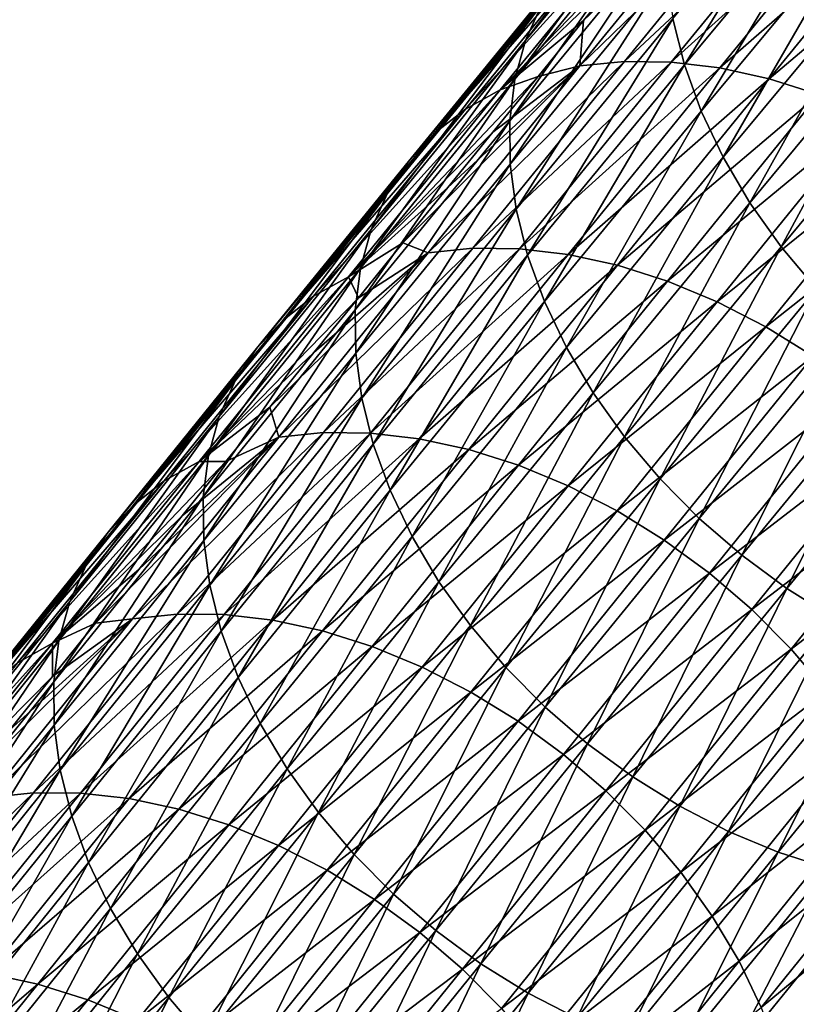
# Model space of a CAD drawing. Header units: millimetres. Extents: x -99 to 221, y -61 to 39.
# Tile 171 of 256: x 22.73 to 27.39, y -35.01 to -29.09. Entities that reach past the tile are written whole.
import ezdxf

# ---------------------------------------------------------------- set-up
doc = ezdxf.new("R2010")
doc.units = ezdxf.units.MM
doc.header["$LTSCALE"] = 33.374815
doc.layers.add('65', color=7, linetype='CONTINUOUS')
doc.layers.add('66', color=7, linetype='CONTINUOUS')

msp = doc.modelspace()

# ---------------------------------------------------------------- linework, layer by layer
at = {"layer": '65', "linetype": 'Continuous'}
for points in [[(27.2852, -28.2109, -35.2267), (26.0908, -29.3721, -34.0474), (26.359, -29.3447, -33.8456), (27.2852, -28.2109, -35.2267)], [(27.0173, -28.2379, -35.429), (26.0908, -29.3721, -34.0474), (27.2852, -28.2109, -35.2267), (27.0173, -28.2379, -35.429)], [(27.2852, -28.2109, -35.2267), (26.359, -29.3447, -33.8456), (27.5662, -28.2151, -35.0412), (27.2852, -28.2109, -35.2267)], [(27.5662, -28.2151, -35.0412), (26.359, -29.3447, -33.8456), (26.6403, -29.3484, -33.6605), (27.5662, -28.2151, -35.0412)], [(27.5662, -28.2151, -35.0412), (26.6403, -29.3484, -33.6605), (27.8568, -28.2504, -34.8748), (27.5662, -28.2151, -35.0412)], [(27.0173, -28.2379, -35.429), (26.1136, -29.0997, -34.6578), (26.0908, -29.3721, -34.0474), (27.0173, -28.2379, -35.429)], [(26.3881, -28.7635, -35.0673), (26.1136, -29.0997, -34.6578), (27.0173, -28.2379, -35.429), (26.3881, -28.7635, -35.0673)], [(27.8568, -28.2504, -34.8748), (26.6403, -29.3484, -33.6605), (26.9313, -29.3833, -33.4946), (27.8568, -28.2504, -34.8748)], [(27.8568, -28.2504, -34.8748), (26.9313, -29.3833, -33.4946), (28.1533, -28.3165, -34.7295), (27.8568, -28.2504, -34.8748)], [(28.1533, -28.3165, -34.7295), (26.9313, -29.3833, -33.4946), (27.2282, -29.4489, -33.35), (28.1533, -28.3165, -34.7295)], [(28.1533, -28.3165, -34.7295), (27.2282, -29.4489, -33.35), (28.4521, -28.4125, -34.6073), (28.1533, -28.3165, -34.7295)], [(28.4521, -28.4125, -34.6073), (27.2282, -29.4489, -33.35), (27.5274, -29.5444, -33.2283), (28.4521, -28.4125, -34.6073)], [(26.1136, -29.0997, -34.6578), (25.8404, -29.435, -34.2495), (26.0908, -29.3721, -34.0474), (26.1136, -29.0997, -34.6578)], [(25.2979, -30.1024, -33.4369), (25.0287, -30.4344, -33.0326), (26.0908, -29.3721, -34.0474), (25.2979, -30.1024, -33.4369)], [(26.0908, -29.3721, -34.0474), (25.0287, -30.4344, -33.0326), (25.1794, -30.4946, -32.6806), (26.0908, -29.3721, -34.0474)], [(26.0908, -29.3721, -34.0474), (25.1794, -30.4946, -32.6806), (26.359, -29.3447, -33.8456), (26.0908, -29.3721, -34.0474)], [(26.359, -29.3447, -33.8456), (25.1794, -30.4946, -32.6806), (25.4479, -30.4667, -32.4793), (26.359, -29.3447, -33.8456)], [(25.5685, -29.7692, -33.8426), (25.2979, -30.1024, -33.4369), (26.0908, -29.3721, -34.0474), (25.5685, -29.7692, -33.8426)], [(26.359, -29.3447, -33.8456), (25.4479, -30.4667, -32.4793), (26.6403, -29.3484, -33.6605), (26.359, -29.3447, -33.8456)], [(26.6403, -29.3484, -33.6605), (25.4479, -30.4667, -32.4793), (25.7296, -30.47, -32.2947), (26.6403, -29.3484, -33.6605)], [(25.8404, -29.435, -34.2495), (25.5685, -29.7692, -33.8426), (26.0908, -29.3721, -34.0474), (25.8404, -29.435, -34.2495)], [(26.6403, -29.3484, -33.6605), (25.7296, -30.47, -32.2947), (26.9313, -29.3833, -33.4946), (26.6403, -29.3484, -33.6605)], [(26.9313, -29.3833, -33.4946), (25.7296, -30.47, -32.2947), (26.0209, -30.5045, -32.1293), (26.9313, -29.3833, -33.4946)], [(26.9313, -29.3833, -33.4946), (26.0209, -30.5045, -32.1293), (27.2282, -29.4489, -33.35), (26.9313, -29.3833, -33.4946)], [(27.2282, -29.4489, -33.35), (26.0209, -30.5045, -32.1293), (26.3182, -30.5697, -31.9852), (27.2282, -29.4489, -33.35)], [(27.2282, -29.4489, -33.35), (26.3182, -30.5697, -31.9852), (27.5274, -29.5444, -33.2283), (27.2282, -29.4489, -33.35)], [(27.5274, -29.5444, -33.2283), (26.3182, -30.5697, -31.9852), (26.6177, -30.6647, -31.8641), (27.5274, -29.5444, -33.2283)], [(27.5274, -29.5444, -33.2283), (26.6177, -30.6647, -31.8641), (27.825, -29.6686, -33.1313), (27.5274, -29.5444, -33.2283)], [(27.825, -29.6686, -33.1313), (26.6177, -30.6647, -31.8641), (26.9156, -30.7884, -31.7675), (27.825, -29.6686, -33.1313)], [(27.825, -29.6686, -33.1313), (26.9156, -30.7884, -31.7675), (28.1173, -29.8198, -33.0601), (27.825, -29.6686, -33.1313)], [(28.1173, -29.8198, -33.0601), (26.9156, -30.7884, -31.7675), (27.2083, -30.9393, -31.6968), (28.1173, -29.8198, -33.0601)], [(28.1173, -29.8198, -33.0601), (27.2083, -30.9393, -31.6968), (28.4007, -29.9963, -33.0156), (28.1173, -29.8198, -33.0601)], [(28.4007, -29.9963, -33.0156), (27.2083, -30.9393, -31.6968), (27.492, -31.1153, -31.6528), (28.4007, -29.9963, -33.0156)], [(25.1794, -30.4946, -32.6806), (24.2835, -31.6029, -31.3296), (25.4479, -30.4667, -32.4793), (25.1794, -30.4946, -32.6806)], [(25.4479, -30.4667, -32.4793), (24.2835, -31.6029, -31.3296), (24.5523, -31.5746, -31.1287), (25.4479, -30.4667, -32.4793)], [(25.4479, -30.4667, -32.4793), (24.5523, -31.5746, -31.1287), (25.7296, -30.47, -32.2947), (25.4479, -30.4667, -32.4793)], [(25.0287, -30.4344, -33.0326), (24.7609, -30.7651, -32.6297), (25.1794, -30.4946, -32.6806), (25.0287, -30.4344, -33.0326)], [(24.4944, -31.0946, -32.2282), (24.2293, -31.4228, -31.8282), (25.1794, -30.4946, -32.6806), (24.4944, -31.0946, -32.2282)], [(25.1794, -30.4946, -32.6806), (24.2293, -31.4228, -31.8282), (24.2835, -31.6029, -31.3296), (25.1794, -30.4946, -32.6806)], [(24.7609, -30.7651, -32.6297), (24.4944, -31.0946, -32.2282), (25.1794, -30.4946, -32.6806), (24.7609, -30.7651, -32.6297)], [(25.7296, -30.47, -32.2947), (24.5523, -31.5746, -31.1287), (24.8343, -31.5776, -30.9447), (25.7296, -30.47, -32.2947)], [(25.7296, -30.47, -32.2947), (24.8343, -31.5776, -30.9447), (26.0209, -30.5045, -32.1293), (25.7296, -30.47, -32.2947)], [(26.0209, -30.5045, -32.1293), (24.8343, -31.5776, -30.9447), (25.1259, -31.6116, -30.7798), (26.0209, -30.5045, -32.1293)], [(26.0209, -30.5045, -32.1293), (25.1259, -31.6116, -30.7798), (26.3182, -30.5697, -31.9852), (26.0209, -30.5045, -32.1293)], [(26.3182, -30.5697, -31.9852), (25.1259, -31.6116, -30.7798), (25.4235, -31.6764, -30.6361), (26.3182, -30.5697, -31.9852)], [(26.3182, -30.5697, -31.9852), (25.4235, -31.6764, -30.6361), (26.6177, -30.6647, -31.8641), (26.3182, -30.5697, -31.9852)], [(26.6177, -30.6647, -31.8641), (25.4235, -31.6764, -30.6361), (25.7234, -31.771, -30.5154), (26.6177, -30.6647, -31.8641)], [(26.6177, -30.6647, -31.8641), (25.7234, -31.771, -30.5154), (26.9156, -30.7884, -31.7675), (26.6177, -30.6647, -31.8641)], [(26.9156, -30.7884, -31.7675), (25.7234, -31.771, -30.5154), (26.0216, -31.8944, -30.4193), (26.9156, -30.7884, -31.7675)], [(26.9156, -30.7884, -31.7675), (26.0216, -31.8944, -30.4193), (27.2083, -30.9393, -31.6968), (26.9156, -30.7884, -31.7675)], [(27.2083, -30.9393, -31.6968), (26.0216, -31.8944, -30.4193), (26.3145, -32.0449, -30.349), (27.2083, -30.9393, -31.6968)], [(27.2083, -30.9393, -31.6968), (26.3145, -32.0449, -30.349), (27.492, -31.1153, -31.6528), (27.2083, -30.9393, -31.6968)], [(27.492, -31.1153, -31.6528), (26.3145, -32.0449, -30.349), (26.5985, -32.2206, -30.3053), (27.492, -31.1153, -31.6528)], [(27.492, -31.1153, -31.6528), (26.5985, -32.2206, -30.3053), (27.7631, -31.3144, -31.6359), (27.492, -31.1153, -31.6528)], [(27.7631, -31.3144, -31.6359), (26.5985, -32.2206, -30.3053), (26.8698, -32.4194, -30.2888), (27.7631, -31.3144, -31.6359)], [(27.7631, -31.3144, -31.6359), (26.8698, -32.4194, -30.2888), (28.0182, -31.534, -31.6466), (27.7631, -31.3144, -31.6359)], [(24.2293, -31.4228, -31.8282), (23.9656, -31.7495, -31.4295), (24.2835, -31.6029, -31.3296), (24.2293, -31.4228, -31.8282)], [(24.2835, -31.6029, -31.3296), (23.4035, -32.6948, -29.9953), (24.5523, -31.5746, -31.1287), (24.2835, -31.6029, -31.3296)], [(24.5523, -31.5746, -31.1287), (23.4035, -32.6948, -29.9953), (23.6726, -32.6661, -29.7949), (24.5523, -31.5746, -31.1287)], [(24.5523, -31.5746, -31.1287), (23.6726, -32.6661, -29.7949), (24.8343, -31.5776, -30.9447), (24.5523, -31.5746, -31.1287)], [(24.8343, -31.5776, -30.9447), (23.6726, -32.6661, -29.7949), (23.9549, -32.6686, -29.6113), (24.8343, -31.5776, -30.9447)], [(24.8343, -31.5776, -30.9447), (23.9549, -32.6686, -29.6113), (25.1259, -31.6116, -30.7798), (24.8343, -31.5776, -30.9447)], [(28.0182, -31.534, -31.6466), (26.8698, -32.4194, -30.2888), (27.1251, -32.6388, -30.2997), (28.0182, -31.534, -31.6466)], [(28.0182, -31.534, -31.6466), (27.1251, -32.6388, -30.2997), (28.2541, -31.7713, -31.6845), (28.0182, -31.534, -31.6466)], [(24.2835, -31.6029, -31.3296), (23.1829, -32.7208, -30.2425), (23.4035, -32.6948, -29.9953), (24.2835, -31.6029, -31.3296)], [(23.4424, -32.3986, -30.6367), (23.1829, -32.7208, -30.2425), (24.2835, -31.6029, -31.3296), (23.4424, -32.3986, -30.6367)], [(23.7033, -32.0748, -31.0324), (23.4424, -32.3986, -30.6367), (24.2835, -31.6029, -31.3296), (23.7033, -32.0748, -31.0324)], [(23.9656, -31.7495, -31.4295), (23.7033, -32.0748, -31.0324), (24.2835, -31.6029, -31.3296), (23.9656, -31.7495, -31.4295)], [(25.1259, -31.6116, -30.7798), (23.9549, -32.6686, -29.6113), (24.2468, -32.7023, -29.4468), (25.1259, -31.6116, -30.7798)], [(25.1259, -31.6116, -30.7798), (24.2468, -32.7023, -29.4468), (25.4235, -31.6764, -30.6361), (25.1259, -31.6116, -30.7798)], [(25.4235, -31.6764, -30.6361), (24.2468, -32.7023, -29.4468), (24.5447, -32.7667, -29.3035), (25.4235, -31.6764, -30.6361)], [(25.4235, -31.6764, -30.6361), (24.5447, -32.7667, -29.3035), (25.7234, -31.771, -30.5154), (25.4235, -31.6764, -30.6361)], [(25.7234, -31.771, -30.5154), (24.5447, -32.7667, -29.3035), (24.8448, -32.861, -29.1832), (25.7234, -31.771, -30.5154)], [(25.7234, -31.771, -30.5154), (24.8448, -32.861, -29.1832), (26.0216, -31.8944, -30.4193), (25.7234, -31.771, -30.5154)], [(28.2541, -31.7713, -31.6845), (27.1251, -32.6388, -30.2997), (27.3612, -32.8758, -30.3379), (28.2541, -31.7713, -31.6845)], [(28.2541, -31.7713, -31.6845), (27.3612, -32.8758, -30.3379), (28.4679, -32.0233, -31.7493), (28.2541, -31.7713, -31.6845)], [(26.0216, -31.8944, -30.4193), (24.8448, -32.861, -29.1832), (25.1433, -32.9841, -29.0875), (26.0216, -31.8944, -30.4193)], [(26.0216, -31.8944, -30.4193), (25.1433, -32.9841, -29.0875), (26.3145, -32.0449, -30.349), (26.0216, -31.8944, -30.4193)], [(26.3145, -32.0449, -30.349), (25.1433, -32.9841, -29.0875), (25.4364, -33.1343, -29.0174), (26.3145, -32.0449, -30.349)], [(26.3145, -32.0449, -30.349), (25.4364, -33.1343, -29.0174), (26.5985, -32.2206, -30.3053), (26.3145, -32.0449, -30.349)], [(28.4679, -32.0233, -31.7493), (27.3612, -32.8758, -30.3379), (27.5751, -33.1277, -30.4029), (28.4679, -32.0233, -31.7493)], [(26.5985, -32.2206, -30.3053), (25.4364, -33.1343, -29.0174), (25.7205, -33.3099, -28.974), (26.5985, -32.2206, -30.3053)], [(26.5985, -32.2206, -30.3053), (25.7205, -33.3099, -28.974), (26.8698, -32.4194, -30.2888), (26.5985, -32.2206, -30.3053)], [(26.8698, -32.4194, -30.2888), (25.7205, -33.3099, -28.974), (25.992, -33.5085, -28.9577), (26.8698, -32.4194, -30.2888)], [(26.8698, -32.4194, -30.2888), (25.992, -33.5085, -28.9577), (27.1251, -32.6388, -30.2997), (26.8698, -32.4194, -30.2888)], [(27.1251, -32.6388, -30.2997), (25.992, -33.5085, -28.9577), (26.2474, -33.7277, -28.9687), (27.1251, -32.6388, -30.2997)], [(27.1251, -32.6388, -30.2997), (26.2474, -33.7277, -28.9687), (27.3612, -32.8758, -30.3379), (27.1251, -32.6388, -30.2997)], [(22.6682, -33.3602, -29.4589), (22.413, -33.6773, -29.0694), (23.4035, -32.6948, -29.9953), (22.6682, -33.3602, -29.4589)], [(23.4035, -32.6948, -29.9953), (22.413, -33.6773, -29.0694), (22.5397, -33.7679, -28.6785), (23.4035, -32.6948, -29.9953)], [(23.4035, -32.6948, -29.9953), (22.5397, -33.7679, -28.6785), (23.6726, -32.6661, -29.7949), (23.4035, -32.6948, -29.9953)], [(23.6726, -32.6661, -29.7949), (22.5397, -33.7679, -28.6785), (22.8092, -33.7388, -28.4786), (23.6726, -32.6661, -29.7949)], [(22.9248, -33.0413, -29.8499), (22.6682, -33.3602, -29.4589), (23.4035, -32.6948, -29.9953), (22.9248, -33.0413, -29.8499)], [(23.6726, -32.6661, -29.7949), (22.8092, -33.7388, -28.4786), (23.9549, -32.6686, -29.6113), (23.6726, -32.6661, -29.7949)], [(23.9549, -32.6686, -29.6113), (22.8092, -33.7388, -28.4786), (23.0918, -33.7409, -28.2955), (23.9549, -32.6686, -29.6113)], [(23.1829, -32.7208, -30.2425), (22.9248, -33.0413, -29.8499), (23.4035, -32.6948, -29.9953), (23.1829, -32.7208, -30.2425)], [(23.9549, -32.6686, -29.6113), (23.0918, -33.7409, -28.2955), (24.2468, -32.7023, -29.4468), (23.9549, -32.6686, -29.6113)], [(24.2468, -32.7023, -29.4468), (23.0918, -33.7409, -28.2955), (23.384, -33.7742, -28.1314), (24.2468, -32.7023, -29.4468)], [(24.2468, -32.7023, -29.4468), (23.384, -33.7742, -28.1314), (24.5447, -32.7667, -29.3035), (24.2468, -32.7023, -29.4468)], [(24.5447, -32.7667, -29.3035), (23.384, -33.7742, -28.1314), (23.6821, -33.8383, -27.9885), (24.5447, -32.7667, -29.3035)], [(24.5447, -32.7667, -29.3035), (23.6821, -33.8383, -27.9885), (24.8448, -32.861, -29.1832), (24.5447, -32.7667, -29.3035)], [(24.8448, -32.861, -29.1832), (23.6821, -33.8383, -27.9885), (23.9824, -33.9323, -27.8685), (24.8448, -32.861, -29.1832)], [(24.8448, -32.861, -29.1832), (23.9824, -33.9323, -27.8685), (25.1433, -32.9841, -29.0875), (24.8448, -32.861, -29.1832)], [(27.3612, -32.8758, -30.3379), (26.2474, -33.7277, -28.9687), (26.4836, -33.9647, -29.007), (27.3612, -32.8758, -30.3379)], [(27.3612, -32.8758, -30.3379), (26.4836, -33.9647, -29.007), (27.5751, -33.1277, -30.4029), (27.3612, -32.8758, -30.3379)], [(25.1433, -32.9841, -29.0875), (23.9824, -33.9323, -27.8685), (24.281, -34.0552, -27.773), (25.1433, -32.9841, -29.0875)], [(25.1433, -32.9841, -29.0875), (24.281, -34.0552, -27.773), (25.4364, -33.1343, -29.0174), (25.1433, -32.9841, -29.0875)], [(27.5751, -33.1277, -30.4029), (26.4836, -33.9647, -29.007), (26.6975, -34.2165, -29.072), (27.5751, -33.1277, -30.4029)], [(27.5751, -33.1277, -30.4029), (26.6975, -34.2165, -29.072), (27.7641, -33.3912, -30.4938), (27.5751, -33.1277, -30.4029)], [(25.4364, -33.1343, -29.0174), (24.281, -34.0552, -27.773), (24.5743, -34.2052, -27.7031), (25.4364, -33.1343, -29.0174)], [(25.4364, -33.1343, -29.0174), (24.5743, -34.2052, -27.7031), (25.7205, -33.3099, -28.974), (25.4364, -33.1343, -29.0174)], [(25.7205, -33.3099, -28.974), (24.5743, -34.2052, -27.7031), (24.8585, -34.3806, -27.6598), (25.7205, -33.3099, -28.974)], [(25.7205, -33.3099, -28.974), (24.8585, -34.3806, -27.6598), (25.992, -33.5085, -28.9577), (25.7205, -33.3099, -28.974)], [(27.7641, -33.3912, -30.4938), (26.6975, -34.2165, -29.072), (26.8865, -34.48, -29.1629), (27.7641, -33.3912, -30.4938)], [(27.7641, -33.3912, -30.4938), (26.8865, -34.48, -29.1629), (27.9258, -33.6629, -30.6096), (27.7641, -33.3912, -30.4938)], [(25.992, -33.5085, -28.9577), (24.8585, -34.3806, -27.6598), (25.13, -34.5792, -27.6436), (25.992, -33.5085, -28.9577)], [(25.992, -33.5085, -28.9577), (25.13, -34.5792, -27.6436), (26.2474, -33.7277, -28.9687), (25.992, -33.5085, -28.9577)], [(27.9258, -33.6629, -30.6096), (26.8865, -34.48, -29.1629), (27.0482, -34.7518, -29.2786), (27.9258, -33.6629, -30.6096)], [(27.9258, -33.6629, -30.6096), (27.0482, -34.7518, -29.2786), (28.0582, -33.9395, -30.7487), (27.9258, -33.6629, -30.6096)], [(22.8092, -33.7388, -28.4786), (21.6926, -34.8198, -27.3803), (21.9623, -34.7903, -27.1809), (22.8092, -33.7388, -28.4786)], [(22.5397, -33.7679, -28.6785), (21.6926, -34.8198, -27.3803), (22.8092, -33.7388, -28.4786), (22.5397, -33.7679, -28.6785)], [(22.8092, -33.7388, -28.4786), (21.9623, -34.7903, -27.1809), (23.0918, -33.7409, -28.2955), (22.8092, -33.7388, -28.4786)], [(23.0918, -33.7409, -28.2955), (21.9623, -34.7903, -27.1809), (22.2452, -34.792, -26.9982), (23.0918, -33.7409, -28.2955)], [(23.0918, -33.7409, -28.2955), (22.2452, -34.792, -26.9982), (23.384, -33.7742, -28.1314), (23.0918, -33.7409, -28.2955)], [(23.384, -33.7742, -28.1314), (22.2452, -34.792, -26.9982), (22.5377, -34.825, -26.8345), (23.384, -33.7742, -28.1314)], [(23.384, -33.7742, -28.1314), (22.5377, -34.825, -26.8345), (23.6821, -33.8383, -27.9885), (23.384, -33.7742, -28.1314)], [(26.2474, -33.7277, -28.9687), (25.13, -34.5792, -27.6436), (25.3854, -34.7984, -27.6546), (26.2474, -33.7277, -28.9687)], [(26.2474, -33.7277, -28.9687), (25.3854, -34.7984, -27.6546), (26.4836, -33.9647, -29.007), (26.2474, -33.7277, -28.9687)], [(23.6821, -33.8383, -27.9885), (22.5377, -34.825, -26.8345), (22.836, -34.8888, -26.6919), (23.6821, -33.8383, -27.9885)], [(23.6821, -33.8383, -27.9885), (22.836, -34.8888, -26.6919), (23.9824, -33.9323, -27.8685), (23.6821, -33.8383, -27.9885)], [(23.9824, -33.9323, -27.8685), (22.836, -34.8888, -26.6919), (23.1365, -34.9826, -26.5722), (23.9824, -33.9323, -27.8685)], [(23.9824, -33.9323, -27.8685), (23.1365, -34.9826, -26.5722), (24.281, -34.0552, -27.773), (23.9824, -33.9323, -27.8685)], [(28.0582, -33.9395, -30.7487), (27.0482, -34.7518, -29.2786), (27.1805, -35.0285, -29.4176), (28.0582, -33.9395, -30.7487)], [(28.0582, -33.9395, -30.7487), (27.1805, -35.0285, -29.4176), (28.1596, -34.2175, -30.9095), (28.0582, -33.9395, -30.7487)], [(26.4836, -33.9647, -29.007), (25.3854, -34.7984, -27.6546), (25.6216, -35.0354, -27.6928), (26.4836, -33.9647, -29.007)], [(26.4836, -33.9647, -29.007), (25.6216, -35.0354, -27.6928), (26.6975, -34.2165, -29.072), (26.4836, -33.9647, -29.007)], [(24.281, -34.0552, -27.773), (23.1365, -34.9826, -26.5722), (23.4352, -35.1053, -26.4768), (24.281, -34.0552, -27.773)], [(24.281, -34.0552, -27.773), (23.4352, -35.1053, -26.4768), (24.5743, -34.2052, -27.7031), (24.281, -34.0552, -27.773)], [(24.5743, -34.2052, -27.7031), (23.4352, -35.1053, -26.4768), (23.7286, -35.2553, -26.407), (24.5743, -34.2052, -27.7031)], [(24.5743, -34.2052, -27.7031), (23.7286, -35.2553, -26.407), (24.8585, -34.3806, -27.6598), (24.5743, -34.2052, -27.7031)], [(26.6975, -34.2165, -29.072), (25.6216, -35.0354, -27.6928), (25.8354, -35.2873, -27.7577), (26.6975, -34.2165, -29.072)], [(26.6975, -34.2165, -29.072), (25.8354, -35.2873, -27.7577), (26.8865, -34.48, -29.1629), (26.6975, -34.2165, -29.072)], [(28.1596, -34.2175, -30.9095), (27.1805, -35.0285, -29.4176), (27.2818, -35.3066, -29.5782), (28.1596, -34.2175, -30.9095)], [(28.1596, -34.2175, -30.9095), (27.2818, -35.3066, -29.5782), (28.2288, -34.4934, -31.0898), (28.1596, -34.2175, -30.9095)], [(24.8585, -34.3806, -27.6598), (23.7286, -35.2553, -26.407), (24.0128, -35.4306, -26.3637), (24.8585, -34.3806, -27.6598)], [(24.8585, -34.3806, -27.6598), (24.0128, -35.4306, -26.3637), (25.13, -34.5792, -27.6436), (24.8585, -34.3806, -27.6598)], [(26.8865, -34.48, -29.1629), (25.8354, -35.2873, -27.7577), (26.0243, -35.5509, -27.8484), (26.8865, -34.48, -29.1629)], [(26.8865, -34.48, -29.1629), (26.0243, -35.5509, -27.8484), (27.0482, -34.7518, -29.2786), (26.8865, -34.48, -29.1629)], [(28.2288, -34.4934, -31.0898), (27.2818, -35.3066, -29.5782), (27.3508, -35.5827, -29.7583), (28.2288, -34.4934, -31.0898)], [(28.2288, -34.4934, -31.0898), (27.3508, -35.5827, -29.7583), (28.2648, -34.7637, -31.2875), (28.2288, -34.4934, -31.0898)], [(25.13, -34.5792, -27.6436), (24.0128, -35.4306, -26.3637), (24.2843, -35.6292, -26.3474), (25.13, -34.5792, -27.6436)], [(25.13, -34.5792, -27.6436), (24.2843, -35.6292, -26.3474), (25.3854, -34.7984, -27.6546), (25.13, -34.5792, -27.6436)], [(27.0482, -34.7518, -29.2786), (26.0243, -35.5509, -27.8484), (26.1859, -35.823, -27.9638), (27.0482, -34.7518, -29.2786)], [(27.0482, -34.7518, -29.2786), (26.1859, -35.823, -27.9638), (27.1805, -35.0285, -29.4176), (27.0482, -34.7518, -29.2786)], [(28.2648, -34.7637, -31.2875), (27.3508, -35.5827, -29.7583), (27.3867, -35.8532, -29.9556), (28.2648, -34.7637, -31.2875)], [(28.2648, -34.7637, -31.2875), (27.3867, -35.8532, -29.9556), (28.2672, -35.0249, -31.5), (28.2648, -34.7637, -31.2875)], [(22.5377, -34.825, -26.8345), (21.7084, -35.8522, -25.5571), (22.836, -34.8888, -26.6919), (22.5377, -34.825, -26.8345)], [(25.3854, -34.7984, -27.6546), (24.2843, -35.6292, -26.3474), (24.5396, -35.8485, -26.3583), (25.3854, -34.7984, -27.6546)], [(25.3854, -34.7984, -27.6546), (24.5396, -35.8485, -26.3583), (25.6216, -35.0354, -27.6928), (25.3854, -34.7984, -27.6546)], [(22.836, -34.8888, -26.6919), (21.7084, -35.8522, -25.5571), (22.0069, -35.9158, -25.4148), (22.836, -34.8888, -26.6919)], [(22.836, -34.8888, -26.6919), (22.0069, -35.9158, -25.4148), (23.1365, -34.9826, -26.5722), (22.836, -34.8888, -26.6919)], [(23.1365, -34.9826, -26.5722), (22.0069, -35.9158, -25.4148), (22.3075, -36.0095, -25.2952), (23.1365, -34.9826, -26.5722)], [(23.1365, -34.9826, -26.5722), (22.3075, -36.0095, -25.2952), (23.4352, -35.1053, -26.4768), (23.1365, -34.9826, -26.5722)]]:
    msp.add_3dface(points, dxfattribs=at)
at = {"layer": '66', "linetype": 'Continuous'}
for points in [[(26.7076, -28.0743, -38.4729), (25.7653, -29.2191, -37.0759), (26.8041, -27.8597, -38.232), (26.7076, -28.0743, -38.4729)], [(26.8041, -27.8597, -38.232), (25.7653, -29.2191, -37.0759), (25.8618, -29.0045, -36.8349), (26.8041, -27.8597, -38.232)], [(27.6058, -27.938, -40.7498), (26.7189, -29.3647, -39.5212), (26.6503, -29.0884, -39.3415), (27.6058, -27.938, -40.7498)], [(27.6741, -28.2149, -40.929), (26.7189, -29.3647, -39.5212), (27.6058, -27.938, -40.7498), (27.6741, -28.2149, -40.929)], [(26.6434, -28.3075, -38.7072), (25.7012, -29.4522, -37.3103), (26.7076, -28.0743, -38.4729), (26.6434, -28.3075, -38.7072)], [(26.7076, -28.0743, -38.4729), (25.7012, -29.4522, -37.3103), (25.7653, -29.2191, -37.0759), (26.7076, -28.0743, -38.4729)], [(27.6741, -28.2149, -40.929), (26.8197, -29.6435, -39.6811), (26.7189, -29.3647, -39.5212), (27.6741, -28.2149, -40.929)], [(27.7745, -28.4941, -41.0883), (26.8197, -29.6435, -39.6811), (27.6741, -28.2149, -40.929), (27.7745, -28.4941, -41.0883)], [(26.6122, -28.5564, -38.9319), (25.6702, -29.7009, -37.5352), (26.6434, -28.3075, -38.7072), (26.6122, -28.5564, -38.9319)], [(26.6434, -28.3075, -38.7072), (25.6702, -29.7009, -37.5352), (25.7012, -29.4522, -37.3103), (26.6434, -28.3075, -38.7072)], [(26.3309, -28.4974, -36.1035), (25.4036, -29.6325, -34.7207), (26.5405, -28.3811, -35.8671), (26.3309, -28.4974, -36.1035)], [(25.4036, -29.6325, -34.7207), (25.6135, -29.5159, -34.4846), (26.5405, -28.3811, -35.8671), (25.4036, -29.6325, -34.7207)], [(25.6135, -29.5159, -34.4846), (26.664, -28.4263, -35.4781), (26.5405, -28.3811, -35.8671), (25.6135, -29.5159, -34.4846)], [(26.3881, -28.7635, -35.0673), (26.664, -28.4263, -35.4781), (25.6135, -29.5159, -34.4846), (26.3881, -28.7635, -35.0673)], [(26.3309, -28.4974, -36.1035), (25.2189, -29.7767, -34.9626), (25.4036, -29.6325, -34.7207), (26.3309, -28.4974, -36.1035)], [(26.1463, -28.6413, -36.3457), (25.2189, -29.7767, -34.9626), (26.3309, -28.4974, -36.1035), (26.1463, -28.6413, -36.3457)], [(27.7745, -28.4941, -41.0883), (26.9514, -29.921, -39.8192), (26.8197, -29.6435, -39.6811), (27.7745, -28.4941, -41.0883)], [(27.9057, -28.7721, -41.2257), (26.9514, -29.921, -39.8192), (27.7745, -28.4941, -41.0883), (27.9057, -28.7721, -41.2257)], [(26.6122, -28.5564, -38.9319), (25.6726, -29.9621, -37.7477), (25.6702, -29.7009, -37.5352), (26.6122, -28.5564, -38.9319)], [(26.6145, -28.8178, -39.1442), (25.6726, -29.9621, -37.7477), (26.6122, -28.5564, -38.9319), (26.6145, -28.8178, -39.1442)], [(26.1463, -28.6413, -36.3457), (25.0617, -29.9466, -35.2073), (25.2189, -29.7767, -34.9626), (26.1463, -28.6413, -36.3457)], [(25.9893, -28.8111, -36.5905), (25.0617, -29.9466, -35.2073), (26.1463, -28.6413, -36.3457), (25.9893, -28.8111, -36.5905)], [(25.9893, -28.8111, -36.5905), (24.9341, -30.1402, -35.4515), (25.0617, -29.9466, -35.2073), (25.9893, -28.8111, -36.5905)], [(25.8618, -29.0045, -36.8349), (24.9341, -30.1402, -35.4515), (25.9893, -28.8111, -36.5905), (25.8618, -29.0045, -36.8349)], [(26.1136, -29.0997, -34.6578), (26.3881, -28.7635, -35.0673), (25.6135, -29.5159, -34.4846), (26.1136, -29.0997, -34.6578)], [(27.9057, -28.7721, -41.2257), (27.1122, -30.1938, -39.9337), (26.9514, -29.921, -39.8192), (27.9057, -28.7721, -41.2257)], [(28.066, -29.0455, -41.3394), (27.1122, -30.1938, -39.9337), (27.9057, -28.7721, -41.2257), (28.066, -29.0455, -41.3394)], [(26.6145, -28.8178, -39.1442), (25.7086, -30.2324, -37.9453), (25.6726, -29.9621, -37.7477), (26.6145, -28.8178, -39.1442)], [(26.6503, -29.0884, -39.3415), (25.7086, -30.2324, -37.9453), (26.6145, -28.8178, -39.1442), (26.6503, -29.0884, -39.3415)], [(25.7653, -29.2191, -37.0759), (24.8376, -30.3549, -35.6923), (25.8618, -29.0045, -36.8349), (25.7653, -29.2191, -37.0759)], [(25.8618, -29.0045, -36.8349), (24.8376, -30.3549, -35.6923), (24.9341, -30.1402, -35.4515), (25.8618, -29.0045, -36.8349)], [(28.066, -29.0455, -41.3394), (27.3001, -30.4585, -40.0231), (27.1122, -30.1938, -39.9337), (28.066, -29.0455, -41.3394)], [(28.2535, -29.3109, -41.4282), (27.3001, -30.4585, -40.0231), (28.066, -29.0455, -41.3394), (28.2535, -29.3109, -41.4282)], [(25.8404, -29.435, -34.2495), (26.1136, -29.0997, -34.6578), (25.6135, -29.5159, -34.4846), (25.8404, -29.435, -34.2495)], [(26.6503, -29.0884, -39.3415), (25.7775, -30.5085, -38.1254), (25.7086, -30.2324, -37.9453), (26.6503, -29.0884, -39.3415)], [(26.7189, -29.3647, -39.5212), (25.7775, -30.5085, -38.1254), (26.6503, -29.0884, -39.3415), (26.7189, -29.3647, -39.5212)], [(25.7012, -29.4522, -37.3103), (24.7734, -30.588, -35.9267), (25.7653, -29.2191, -37.0759), (25.7012, -29.4522, -37.3103)], [(25.7653, -29.2191, -37.0759), (24.7734, -30.588, -35.9267), (24.8376, -30.3549, -35.6923), (25.7653, -29.2191, -37.0759)], [(28.2535, -29.3109, -41.4282), (27.5129, -30.7118, -40.0865), (27.3001, -30.4585, -40.0231), (28.2535, -29.3109, -41.4282)], [(26.7189, -29.3647, -39.5212), (25.8786, -30.7868, -38.2858), (25.7775, -30.5085, -38.1254), (26.7189, -29.3647, -39.5212)], [(26.8197, -29.6435, -39.6811), (25.8786, -30.7868, -38.2858), (26.7189, -29.3647, -39.5212), (26.8197, -29.6435, -39.6811)], [(24.7015, -30.6391, -33.117), (25.8404, -29.435, -34.2495), (25.6135, -29.5159, -34.4846), (24.7015, -30.6391, -33.117)], [(25.5685, -29.7692, -33.8426), (25.8404, -29.435, -34.2495), (24.7015, -30.6391, -33.117), (25.5685, -29.7692, -33.8426)], [(25.6702, -29.7009, -37.5352), (24.7424, -30.8367, -36.1517), (25.7012, -29.4522, -37.3103), (25.6702, -29.7009, -37.5352)], [(25.7012, -29.4522, -37.3103), (24.7424, -30.8367, -36.1517), (24.7734, -30.588, -35.9267), (25.7012, -29.4522, -37.3103)], [(25.4036, -29.6325, -34.7207), (24.4914, -30.7561, -33.3527), (25.6135, -29.5159, -34.4846), (25.4036, -29.6325, -34.7207)], [(24.4914, -30.7561, -33.3527), (24.7015, -30.6391, -33.117), (25.6135, -29.5159, -34.4846), (24.4914, -30.7561, -33.3527)], [(25.2189, -29.7767, -34.9626), (24.3064, -30.9005, -33.5943), (25.4036, -29.6325, -34.7207), (25.2189, -29.7767, -34.9626)], [(25.4036, -29.6325, -34.7207), (24.3064, -30.9005, -33.5943), (24.4914, -30.7561, -33.3527), (25.4036, -29.6325, -34.7207)], [(26.8197, -29.6435, -39.6811), (26.0106, -31.0639, -38.4243), (25.8786, -30.7868, -38.2858), (26.8197, -29.6435, -39.6811)], [(26.9514, -29.921, -39.8192), (26.0106, -31.0639, -38.4243), (26.8197, -29.6435, -39.6811), (26.9514, -29.921, -39.8192)], [(25.6702, -29.7009, -37.5352), (24.745, -31.0978, -36.3644), (24.7424, -30.8367, -36.1517), (25.6702, -29.7009, -37.5352)], [(25.6726, -29.9621, -37.7477), (24.745, -31.0978, -36.3644), (25.6702, -29.7009, -37.5352), (25.6726, -29.9621, -37.7477)], [(25.0617, -29.9466, -35.2073), (24.1491, -31.0707, -33.8386), (25.2189, -29.7767, -34.9626), (25.0617, -29.9466, -35.2073)], [(25.2189, -29.7767, -34.9626), (24.1491, -31.0707, -33.8386), (24.3064, -30.9005, -33.5943), (25.2189, -29.7767, -34.9626)], [(25.2979, -30.1024, -33.4369), (25.5685, -29.7692, -33.8426), (24.7015, -30.6391, -33.117), (25.2979, -30.1024, -33.4369)], [(26.9514, -29.921, -39.8192), (26.1718, -31.3363, -38.5394), (26.0106, -31.0639, -38.4243), (26.9514, -29.921, -39.8192)], [(27.1122, -30.1938, -39.9337), (26.1718, -31.3363, -38.5394), (26.9514, -29.921, -39.8192), (27.1122, -30.1938, -39.9337)], [(25.0617, -29.9466, -35.2073), (24.0213, -31.2644, -34.0826), (24.1491, -31.0707, -33.8386), (25.0617, -29.9466, -35.2073)], [(24.9341, -30.1402, -35.4515), (24.0213, -31.2644, -34.0826), (25.0617, -29.9466, -35.2073), (24.9341, -30.1402, -35.4515)], [(25.6726, -29.9621, -37.7477), (24.781, -31.3679, -36.5621), (24.745, -31.0978, -36.3644), (25.6726, -29.9621, -37.7477)], [(25.7086, -30.2324, -37.9453), (24.781, -31.3679, -36.5621), (25.6726, -29.9621, -37.7477), (25.7086, -30.2324, -37.9453)], [(25.0287, -30.4344, -33.0326), (25.2979, -30.1024, -33.4369), (24.7015, -30.6391, -33.117), (25.0287, -30.4344, -33.0326)], [(24.9341, -30.1402, -35.4515), (23.9247, -31.4793, -34.3232), (24.0213, -31.2644, -34.0826), (24.9341, -30.1402, -35.4515)], [(24.8376, -30.3549, -35.6923), (23.9247, -31.4793, -34.3232), (24.9341, -30.1402, -35.4515), (24.8376, -30.3549, -35.6923)], [(27.1122, -30.1938, -39.9337), (26.3601, -31.6005, -38.6295), (26.1718, -31.3363, -38.5394), (27.1122, -30.1938, -39.9337)], [(27.3001, -30.4585, -40.0231), (26.3601, -31.6005, -38.6295), (27.1122, -30.1938, -39.9337), (27.3001, -30.4585, -40.0231)], [(25.7086, -30.2324, -37.9453), (24.8502, -31.6438, -36.7425), (24.781, -31.3679, -36.5621), (25.7086, -30.2324, -37.9453)], [(25.7775, -30.5085, -38.1254), (24.8502, -31.6438, -36.7425), (25.7086, -30.2324, -37.9453), (25.7775, -30.5085, -38.1254)], [(24.8376, -30.3549, -35.6923), (23.8604, -31.7126, -34.5574), (23.9247, -31.4793, -34.3232), (24.8376, -30.3549, -35.6923)], [(24.7734, -30.588, -35.9267), (23.8604, -31.7126, -34.5574), (24.8376, -30.3549, -35.6923), (24.7734, -30.588, -35.9267)], [(24.7609, -30.7651, -32.6297), (25.0287, -30.4344, -33.0326), (24.7015, -30.6391, -33.117), (24.7609, -30.7651, -32.6297)], [(27.3001, -30.4585, -40.0231), (26.5733, -31.8533, -38.6934), (26.3601, -31.6005, -38.6295), (27.3001, -30.4585, -40.0231)], [(27.5129, -30.7118, -40.0865), (26.5733, -31.8533, -38.6934), (27.3001, -30.4585, -40.0231), (27.5129, -30.7118, -40.0865)], [(25.7775, -30.5085, -38.1254), (24.9515, -31.9219, -36.9031), (24.8502, -31.6438, -36.7425), (25.7775, -30.5085, -38.1254)], [(25.8786, -30.7868, -38.2858), (24.9515, -31.9219, -36.9031), (25.7775, -30.5085, -38.1254), (25.8786, -30.7868, -38.2858)], [(24.4914, -30.7561, -33.3527), (23.5946, -31.8656, -32.0003), (24.7015, -30.6391, -33.117), (24.4914, -30.7561, -33.3527)], [(23.5946, -31.8656, -32.0003), (23.805, -31.7482, -31.7651), (24.7015, -30.6391, -33.117), (23.5946, -31.8656, -32.0003)], [(23.805, -31.7482, -31.7651), (24.7609, -30.7651, -32.6297), (24.7015, -30.6391, -33.117), (23.805, -31.7482, -31.7651)], [(24.7424, -30.8367, -36.1517), (23.8294, -31.9613, -34.7823), (24.7734, -30.588, -35.9267), (24.7424, -30.8367, -36.1517)], [(24.7734, -30.588, -35.9267), (23.8294, -31.9613, -34.7823), (23.8604, -31.7126, -34.5574), (24.7734, -30.588, -35.9267)], [(24.3064, -30.9005, -33.5943), (23.4094, -32.0104, -32.2415), (24.4914, -30.7561, -33.3527), (24.3064, -30.9005, -33.5943)], [(24.4914, -30.7561, -33.3527), (23.4094, -32.0104, -32.2415), (23.5946, -31.8656, -32.0003), (24.4914, -30.7561, -33.3527)], [(27.5129, -30.7118, -40.0865), (26.8086, -32.0913, -38.7305), (26.5733, -31.8533, -38.6934), (27.5129, -30.7118, -40.0865)], [(27.7477, -30.9504, -40.1228), (26.8086, -32.0913, -38.7305), (27.5129, -30.7118, -40.0865), (27.7477, -30.9504, -40.1228)], [(24.4944, -31.0946, -32.2282), (24.7609, -30.7651, -32.6297), (23.805, -31.7482, -31.7651), (24.4944, -31.0946, -32.2282)], [(25.8786, -30.7868, -38.2858), (25.0837, -32.1987, -37.042), (24.9515, -31.9219, -36.9031), (25.8786, -30.7868, -38.2858)], [(26.0106, -31.0639, -38.4243), (25.0837, -32.1987, -37.042), (25.8786, -30.7868, -38.2858), (26.0106, -31.0639, -38.4243)], [(24.7424, -30.8367, -36.1517), (23.8319, -32.2224, -34.995), (23.8294, -31.9613, -34.7823), (24.7424, -30.8367, -36.1517)], [(24.745, -31.0978, -36.3644), (23.8319, -32.2224, -34.995), (24.7424, -30.8367, -36.1517), (24.745, -31.0978, -36.3644)], [(24.1491, -31.0707, -33.8386), (23.2518, -32.1809, -32.4854), (24.3064, -30.9005, -33.5943), (24.1491, -31.0707, -33.8386)], [(24.3064, -30.9005, -33.5943), (23.2518, -32.1809, -32.4854), (23.4094, -32.0104, -32.2415), (24.3064, -30.9005, -33.5943)], [(27.7477, -30.9504, -40.1228), (27.0631, -32.3117, -38.7401), (26.8086, -32.0913, -38.7305), (27.7477, -30.9504, -40.1228)], [(28.0017, -31.1713, -40.1318), (27.0631, -32.3117, -38.7401), (27.7477, -30.9504, -40.1228), (28.0017, -31.1713, -40.1318)], [(24.0213, -31.2644, -34.0826), (23.1238, -32.3749, -32.729), (24.1491, -31.0707, -33.8386), (24.0213, -31.2644, -34.0826)], [(24.1491, -31.0707, -33.8386), (23.1238, -32.3749, -32.729), (23.2518, -32.1809, -32.4854), (24.1491, -31.0707, -33.8386)], [(24.2293, -31.4228, -31.8282), (24.4944, -31.0946, -32.2282), (23.805, -31.7482, -31.7651), (24.2293, -31.4228, -31.8282)], [(24.745, -31.0978, -36.3644), (23.868, -32.4926, -35.1927), (23.8319, -32.2224, -34.995), (24.745, -31.0978, -36.3644)], [(24.781, -31.3679, -36.5621), (23.868, -32.4926, -35.1927), (24.745, -31.0978, -36.3644), (24.781, -31.3679, -36.5621)], [(26.0106, -31.0639, -38.4243), (25.2452, -32.4708, -37.1575), (25.0837, -32.1987, -37.042), (26.0106, -31.0639, -38.4243)], [(26.1718, -31.3363, -38.5394), (25.2452, -32.4708, -37.1575), (26.0106, -31.0639, -38.4243), (26.1718, -31.3363, -38.5394)], [(28.0017, -31.1713, -40.1318), (27.3335, -32.5116, -38.7223), (27.0631, -32.3117, -38.7401), (28.0017, -31.1713, -40.1318)], [(28.2716, -31.3718, -40.1133), (27.3335, -32.5116, -38.7223), (28.0017, -31.1713, -40.1318), (28.2716, -31.3718, -40.1133)], [(23.9247, -31.4793, -34.3232), (23.027, -32.5901, -32.9693), (24.0213, -31.2644, -34.0826), (23.9247, -31.4793, -34.3232)], [(24.0213, -31.2644, -34.0826), (23.027, -32.5901, -32.9693), (23.1238, -32.3749, -32.729), (24.0213, -31.2644, -34.0826)], [(26.1718, -31.3363, -38.5394), (25.4338, -32.7346, -37.248), (25.2452, -32.4708, -37.1575), (26.1718, -31.3363, -38.5394)], [(26.3601, -31.6005, -38.6295), (25.4338, -32.7346, -37.248), (26.1718, -31.3363, -38.5394), (26.3601, -31.6005, -38.6295)], [(24.781, -31.3679, -36.5621), (23.9372, -32.7684, -35.3732), (23.868, -32.4926, -35.1927), (24.781, -31.3679, -36.5621)], [(24.8502, -31.6438, -36.7425), (23.9372, -32.7684, -35.3732), (24.781, -31.3679, -36.5621), (24.8502, -31.6438, -36.7425)], [(28.2716, -31.3718, -40.1133), (27.6164, -32.6886, -38.6772), (27.3335, -32.5116, -38.7223), (28.2716, -31.3718, -40.1133)], [(23.9656, -31.7495, -31.4295), (24.2293, -31.4228, -31.8282), (23.805, -31.7482, -31.7651), (23.9656, -31.7495, -31.4295)], [(23.9247, -31.4793, -34.3232), (22.9626, -32.8236, -33.2033), (23.027, -32.5901, -32.9693), (23.9247, -31.4793, -34.3232)], [(23.8604, -31.7126, -34.5574), (22.9626, -32.8236, -33.2033), (23.9247, -31.4793, -34.3232), (23.8604, -31.7126, -34.5574)], [(24.8502, -31.6438, -36.7425), (24.0386, -33.0464, -35.534), (23.9372, -32.7684, -35.3732), (24.8502, -31.6438, -36.7425)], [(24.9515, -31.9219, -36.9031), (24.0386, -33.0464, -35.534), (24.8502, -31.6438, -36.7425), (24.9515, -31.9219, -36.9031)], [(26.3601, -31.6005, -38.6295), (25.6473, -32.9869, -37.3125), (25.4338, -32.7346, -37.248), (26.3601, -31.6005, -38.6295)], [(26.5733, -31.8533, -38.6934), (25.6473, -32.9869, -37.3125), (26.3601, -31.6005, -38.6295), (26.5733, -31.8533, -38.6934)], [(23.5946, -31.8656, -32.0003), (22.7136, -32.9587, -30.6645), (23.805, -31.7482, -31.7651), (23.5946, -31.8656, -32.0003)], [(22.7136, -32.9587, -30.6645), (22.9244, -32.841, -30.4297), (23.805, -31.7482, -31.7651), (22.7136, -32.9587, -30.6645)], [(22.9244, -32.841, -30.4297), (23.9656, -31.7495, -31.4295), (23.805, -31.7482, -31.7651), (22.9244, -32.841, -30.4297)], [(23.7033, -32.0748, -31.0324), (23.9656, -31.7495, -31.4295), (22.9244, -32.841, -30.4297), (23.7033, -32.0748, -31.0324)], [(23.8604, -31.7126, -34.5574), (22.9314, -33.0725, -33.4279), (22.9626, -32.8236, -33.2033), (23.8604, -31.7126, -34.5574)], [(23.8294, -31.9613, -34.7823), (22.9314, -33.0725, -33.4279), (23.8604, -31.7126, -34.5574), (23.8294, -31.9613, -34.7823)], [(23.4094, -32.0104, -32.2415), (22.5281, -33.104, -30.9051), (23.5946, -31.8656, -32.0003), (23.4094, -32.0104, -32.2415)], [(23.5946, -31.8656, -32.0003), (22.5281, -33.104, -30.9051), (22.7136, -32.9587, -30.6645), (23.5946, -31.8656, -32.0003)], [(26.5733, -31.8533, -38.6934), (25.883, -33.2246, -37.35), (25.6473, -32.9869, -37.3125), (26.5733, -31.8533, -38.6934)], [(26.8086, -32.0913, -38.7305), (25.883, -33.2246, -37.35), (26.5733, -31.8533, -38.6934), (26.8086, -32.0913, -38.7305)], [(24.9515, -31.9219, -36.9031), (24.171, -33.323, -35.6731), (24.0386, -33.0464, -35.534), (24.9515, -31.9219, -36.9031)], [(25.0837, -32.1987, -37.042), (24.171, -33.323, -35.6731), (24.9515, -31.9219, -36.9031), (25.0837, -32.1987, -37.042)], [(23.8294, -31.9613, -34.7823), (22.9338, -33.3338, -33.6404), (22.9314, -33.0725, -33.4279), (23.8294, -31.9613, -34.7823)], [(23.8319, -32.2224, -34.995), (22.9338, -33.3338, -33.6404), (23.8294, -31.9613, -34.7823), (23.8319, -32.2224, -34.995)], [(23.2518, -32.1809, -32.4854), (22.3702, -33.2749, -31.1485), (23.4094, -32.0104, -32.2415), (23.2518, -32.1809, -32.4854)], [(23.4094, -32.0104, -32.2415), (22.3702, -33.2749, -31.1485), (22.5281, -33.104, -30.9051), (23.4094, -32.0104, -32.2415)], [(23.4424, -32.3986, -30.6367), (23.7033, -32.0748, -31.0324), (22.9244, -32.841, -30.4297), (23.4424, -32.3986, -30.6367)], [(26.8086, -32.0913, -38.7305), (26.1378, -33.4445, -37.3603), (25.883, -33.2246, -37.35), (26.8086, -32.0913, -38.7305)], [(27.0631, -32.3117, -38.7401), (26.1378, -33.4445, -37.3603), (26.8086, -32.0913, -38.7305), (27.0631, -32.3117, -38.7401)], [(23.1238, -32.3749, -32.729), (22.2419, -33.4693, -31.3917), (23.2518, -32.1809, -32.4854), (23.1238, -32.3749, -32.729)], [(23.2518, -32.1809, -32.4854), (22.2419, -33.4693, -31.3917), (22.3702, -33.2749, -31.1485), (23.2518, -32.1809, -32.4854)], [(23.8319, -32.2224, -34.995), (22.9698, -33.604, -33.838), (22.9338, -33.3338, -33.6404), (23.8319, -32.2224, -34.995)], [(23.868, -32.4926, -35.1927), (22.9698, -33.604, -33.838), (23.8319, -32.2224, -34.995), (23.868, -32.4926, -35.1927)], [(25.0837, -32.1987, -37.042), (24.3326, -33.5949, -35.7888), (24.171, -33.323, -35.6731), (25.0837, -32.1987, -37.042)], [(25.2452, -32.4708, -37.1575), (24.3326, -33.5949, -35.7888), (25.0837, -32.1987, -37.042), (25.2452, -32.4708, -37.1575)], [(27.0631, -32.3117, -38.7401), (26.4086, -33.6439, -37.343), (26.1378, -33.4445, -37.3603), (27.0631, -32.3117, -38.7401)], [(27.3335, -32.5116, -38.7223), (26.4086, -33.6439, -37.343), (27.0631, -32.3117, -38.7401), (27.3335, -32.5116, -38.7223)], [(23.027, -32.5901, -32.9693), (22.1448, -33.6848, -31.6316), (23.1238, -32.3749, -32.729), (23.027, -32.5901, -32.9693)], [(23.1238, -32.3749, -32.729), (22.1448, -33.6848, -31.6316), (22.2419, -33.4693, -31.3917), (23.1238, -32.3749, -32.729)], [(23.1829, -32.7208, -30.2425), (23.4424, -32.3986, -30.6367), (22.9244, -32.841, -30.4297), (23.1829, -32.7208, -30.2425)], [(25.2452, -32.4708, -37.1575), (24.5215, -33.8584, -35.8796), (24.3326, -33.5949, -35.7888), (25.2452, -32.4708, -37.1575)], [(25.4338, -32.7346, -37.248), (24.5215, -33.8584, -35.8796), (25.2452, -32.4708, -37.1575), (25.4338, -32.7346, -37.248)], [(23.868, -32.4926, -35.1927), (23.039, -33.8799, -34.0184), (22.9698, -33.604, -33.838), (23.868, -32.4926, -35.1927)], [(23.9372, -32.7684, -35.3732), (23.039, -33.8799, -34.0184), (23.868, -32.4926, -35.1927), (23.9372, -32.7684, -35.3732)], [(27.3335, -32.5116, -38.7223), (26.692, -33.8204, -37.2985), (26.4086, -33.6439, -37.343), (27.3335, -32.5116, -38.7223)], [(27.6164, -32.6886, -38.6772), (26.692, -33.8204, -37.2985), (27.3335, -32.5116, -38.7223), (27.6164, -32.6886, -38.6772)], [(22.9626, -32.8236, -33.2033), (22.0801, -33.9187, -31.8651), (23.027, -32.5901, -32.9693), (22.9626, -32.8236, -33.2033)], [(23.027, -32.5901, -32.9693), (22.0801, -33.9187, -31.8651), (22.1448, -33.6848, -31.6316), (23.027, -32.5901, -32.9693)], [(27.6164, -32.6886, -38.6772), (26.9843, -33.9717, -37.2272), (26.692, -33.8204, -37.2985), (27.6164, -32.6886, -38.6772)], [(27.9083, -32.8404, -38.6054), (26.9843, -33.9717, -37.2272), (27.6164, -32.6886, -38.6772), (27.9083, -32.8404, -38.6054)], [(22.9248, -33.0413, -29.8499), (23.1829, -32.7208, -30.2425), (22.9244, -32.841, -30.4297), (22.9248, -33.0413, -29.8499)], [(23.9372, -32.7684, -35.3732), (23.1404, -34.1579, -34.1791), (23.039, -33.8799, -34.0184), (23.9372, -32.7684, -35.3732)], [(24.0386, -33.0464, -35.534), (23.1404, -34.1579, -34.1791), (23.9372, -32.7684, -35.3732), (24.0386, -33.0464, -35.534)], [(25.4338, -32.7346, -37.248), (24.7353, -34.1105, -35.9444), (24.5215, -33.8584, -35.8796), (25.4338, -32.7346, -37.248)], [(25.6473, -32.9869, -37.3125), (24.7353, -34.1105, -35.9444), (25.4338, -32.7346, -37.248), (25.6473, -32.9869, -37.3125)], [(22.9314, -33.0725, -33.4279), (22.0487, -34.168, -32.0894), (22.9626, -32.8236, -33.2033), (22.9314, -33.0725, -33.4279)], [(22.9626, -32.8236, -33.2033), (22.0487, -34.168, -32.0894), (22.0801, -33.9187, -31.8651), (22.9626, -32.8236, -33.2033)], [(22.7136, -32.9587, -30.6645), (21.8488, -34.0332, -29.3461), (22.9244, -32.841, -30.4297), (22.7136, -32.9587, -30.6645)], [(21.8488, -34.0332, -29.3461), (22.0599, -33.915, -29.1119), (22.9244, -32.841, -30.4297), (21.8488, -34.0332, -29.3461)], [(22.0599, -33.915, -29.1119), (22.9248, -33.0413, -29.8499), (22.9244, -32.841, -30.4297), (22.0599, -33.915, -29.1119)], [(27.9083, -32.8404, -38.6054), (27.2819, -34.0958, -37.1302), (26.9843, -33.9717, -37.2272), (27.9083, -32.8404, -38.6054)], [(28.2055, -32.965, -38.5078), (27.2819, -34.0958, -37.1302), (27.9083, -32.8404, -38.6054), (28.2055, -32.965, -38.5078)], [(25.6473, -32.9869, -37.3125), (24.9712, -34.3478, -35.9823), (24.7353, -34.1105, -35.9444), (25.6473, -32.9869, -37.3125)], [(25.883, -33.2246, -37.35), (24.9712, -34.3478, -35.9823), (25.6473, -32.9869, -37.3125), (25.883, -33.2246, -37.35)], [(28.2055, -32.965, -38.5078), (27.5811, -34.1913, -37.0086), (27.2819, -34.0958, -37.1302), (28.2055, -32.965, -38.5078)], [(22.6682, -33.3602, -29.4589), (22.9248, -33.0413, -29.8499), (22.0599, -33.915, -29.1119), (22.6682, -33.3602, -29.4589)], [(24.0386, -33.0464, -35.534), (23.2728, -34.4345, -34.3183), (23.1404, -34.1579, -34.1791), (24.0386, -33.0464, -35.534)], [(24.171, -33.323, -35.6731), (23.2728, -34.4345, -34.3183), (24.0386, -33.0464, -35.534), (24.171, -33.323, -35.6731)], [(22.9314, -33.0725, -33.4279), (22.0509, -34.4295, -32.3015), (22.0487, -34.168, -32.0894), (22.9314, -33.0725, -33.4279)], [(22.9338, -33.3338, -33.6404), (22.0509, -34.4295, -32.3015), (22.9314, -33.0725, -33.4279), (22.9338, -33.3338, -33.6404)], [(25.883, -33.2246, -37.35), (25.2263, -34.5673, -35.993), (24.9712, -34.3478, -35.9823), (25.883, -33.2246, -37.35)], [(26.1378, -33.4445, -37.3603), (25.2263, -34.5673, -35.993), (25.883, -33.2246, -37.35), (26.1378, -33.4445, -37.3603)], [(22.9338, -33.3338, -33.6404), (22.0868, -34.7, -32.4989), (22.0509, -34.4295, -32.3015), (22.9338, -33.3338, -33.6404)], [(22.9698, -33.604, -33.838), (22.0868, -34.7, -32.4989), (22.9338, -33.3338, -33.6404), (22.9698, -33.604, -33.838)], [(24.171, -33.323, -35.6731), (23.4345, -34.7063, -34.4341), (23.2728, -34.4345, -34.3183), (24.171, -33.323, -35.6731)], [(24.3326, -33.5949, -35.7888), (23.4345, -34.7063, -34.4341), (24.171, -33.323, -35.6731), (24.3326, -33.5949, -35.7888)], [(26.1378, -33.4445, -37.3603), (25.4974, -34.7664, -35.9761), (25.2263, -34.5673, -35.993), (26.1378, -33.4445, -37.3603)], [(26.4086, -33.6439, -37.343), (25.4974, -34.7664, -35.9761), (26.1378, -33.4445, -37.3603), (26.4086, -33.6439, -37.343)], [(22.9698, -33.604, -33.838), (22.1558, -34.9761, -32.679), (22.0868, -34.7, -32.4989), (22.9698, -33.604, -33.838)], [(23.039, -33.8799, -34.0184), (22.1558, -34.9761, -32.679), (22.9698, -33.604, -33.838), (23.039, -33.8799, -34.0184)], [(24.3326, -33.5949, -35.7888), (23.6235, -34.9697, -34.525), (23.4345, -34.7063, -34.4341), (24.3326, -33.5949, -35.7888)], [(24.5215, -33.8584, -35.8796), (23.6235, -34.9697, -34.525), (24.3326, -33.5949, -35.7888), (24.5215, -33.8584, -35.8796)], [(26.4086, -33.6439, -37.343), (25.7811, -34.9425, -35.9321), (25.4974, -34.7664, -35.9761), (26.4086, -33.6439, -37.343)], [(26.692, -33.8204, -37.2985), (25.7811, -34.9425, -35.9321), (26.4086, -33.6439, -37.343), (26.692, -33.8204, -37.2985)], [(26.692, -33.8204, -37.2985), (26.0737, -35.0933, -35.8614), (25.7811, -34.9425, -35.9321), (26.692, -33.8204, -37.2985)], [(26.9843, -33.9717, -37.2272), (26.0737, -35.0933, -35.8614), (26.692, -33.8204, -37.2985), (26.9843, -33.9717, -37.2272)], [(23.039, -33.8799, -34.0184), (22.2571, -35.2542, -32.8395), (22.1558, -34.9761, -32.679), (23.039, -33.8799, -34.0184)], [(23.1404, -34.1579, -34.1791), (22.2571, -35.2542, -32.8395), (23.039, -33.8799, -34.0184), (23.1404, -34.1579, -34.1791)], [(24.5215, -33.8584, -35.8796), (23.8374, -35.2216, -34.59), (23.6235, -34.9697, -34.525), (24.5215, -33.8584, -35.8796)], [(24.7353, -34.1105, -35.9444), (23.8374, -35.2216, -34.59), (24.5215, -33.8584, -35.8796), (24.7353, -34.1105, -35.9444)], [(26.9843, -33.9717, -37.2272), (26.3717, -35.217, -35.7648), (26.0737, -35.0933, -35.8614), (26.9843, -33.9717, -37.2272)], [(27.2819, -34.0958, -37.1302), (26.3717, -35.217, -35.7648), (26.9843, -33.9717, -37.2272), (27.2819, -34.0958, -37.1302)], [(24.7353, -34.1105, -35.9444), (24.0735, -35.4587, -34.6282), (23.8374, -35.2216, -34.59), (24.7353, -34.1105, -35.9444)], [(24.9712, -34.3478, -35.9823), (24.0735, -35.4587, -34.6282), (24.7353, -34.1105, -35.9444), (24.9712, -34.3478, -35.9823)], [(27.2819, -34.0958, -37.1302), (26.6712, -35.3121, -35.6437), (26.3717, -35.217, -35.7648), (27.2819, -34.0958, -37.1302)], [(27.5811, -34.1913, -37.0086), (26.6712, -35.3121, -35.6437), (27.2819, -34.0958, -37.1302), (27.5811, -34.1913, -37.0086)], [(23.1404, -34.1579, -34.1791), (22.3894, -35.5309, -32.9785), (22.2571, -35.2542, -32.8395), (23.1404, -34.1579, -34.1791)], [(23.2728, -34.4345, -34.3183), (22.3894, -35.5309, -32.9785), (23.1404, -34.1579, -34.1791), (23.2728, -34.4345, -34.3183)], [(27.5811, -34.1913, -37.0086), (26.9685, -35.3772, -35.4996), (26.6712, -35.3121, -35.6437), (27.5811, -34.1913, -37.0086)], [(27.878, -34.2569, -36.8639), (26.9685, -35.3772, -35.4996), (27.5811, -34.1913, -37.0086), (27.878, -34.2569, -36.8639)], [(27.878, -34.2569, -36.8639), (27.2598, -35.4117, -35.3342), (26.9685, -35.3772, -35.4996), (27.878, -34.2569, -36.8639)], [(28.169, -34.2918, -36.698), (27.2598, -35.4117, -35.3342), (27.878, -34.2569, -36.8639), (28.169, -34.2918, -36.698)], [(28.169, -34.2918, -36.698), (27.5415, -35.415, -35.1497), (27.2598, -35.4117, -35.3342), (28.169, -34.2918, -36.698)], [(24.9712, -34.3478, -35.9823), (24.3288, -35.678, -34.6391), (24.0735, -35.4587, -34.6282), (24.9712, -34.3478, -35.9823)], [(25.2263, -34.5673, -35.993), (24.3288, -35.678, -34.6391), (24.9712, -34.3478, -35.9823), (25.2263, -34.5673, -35.993)], [(23.2728, -34.4345, -34.3183), (22.5511, -35.8027, -33.0942), (22.3894, -35.5309, -32.9785), (23.2728, -34.4345, -34.3183)], [(23.4345, -34.7063, -34.4341), (22.5511, -35.8027, -33.0942), (23.2728, -34.4345, -34.3183), (23.4345, -34.7063, -34.4341)], [(25.2263, -34.5673, -35.993), (24.6001, -35.8768, -34.6226), (24.3288, -35.678, -34.6391), (25.2263, -34.5673, -35.993)], [(25.4974, -34.7664, -35.9761), (24.6001, -35.8768, -34.6226), (25.2263, -34.5673, -35.993), (25.4974, -34.7664, -35.9761)], [(23.4345, -34.7063, -34.4341), (22.7401, -36.0662, -33.1851), (22.5511, -35.8027, -33.0942), (23.4345, -34.7063, -34.4341)], [(23.6235, -34.9697, -34.525), (22.7401, -36.0662, -33.1851), (23.4345, -34.7063, -34.4341), (23.6235, -34.9697, -34.525)], [(25.4974, -34.7664, -35.9761), (24.8841, -36.0526, -34.5789), (24.6001, -35.8768, -34.6226), (25.4974, -34.7664, -35.9761)], [(25.7811, -34.9425, -35.9321), (24.8841, -36.0526, -34.5789), (25.4974, -34.7664, -35.9761), (25.7811, -34.9425, -35.9321)], [(25.7811, -34.9425, -35.9321), (25.177, -36.2031, -34.5086), (24.8841, -36.0526, -34.5789), (25.7811, -34.9425, -35.9321)], [(26.0737, -35.0933, -35.8614), (25.177, -36.2031, -34.5086), (25.7811, -34.9425, -35.9321), (26.0737, -35.0933, -35.8614)], [(23.6235, -34.9697, -34.525), (22.954, -36.318, -33.2501), (22.7401, -36.0662, -33.1851), (23.6235, -34.9697, -34.525)], [(23.8374, -35.2216, -34.59), (22.954, -36.318, -33.2501), (23.6235, -34.9697, -34.525), (23.8374, -35.2216, -34.59)]]:
    msp.add_3dface(points, dxfattribs=at)

doc.saveas('drawing.dxf')
